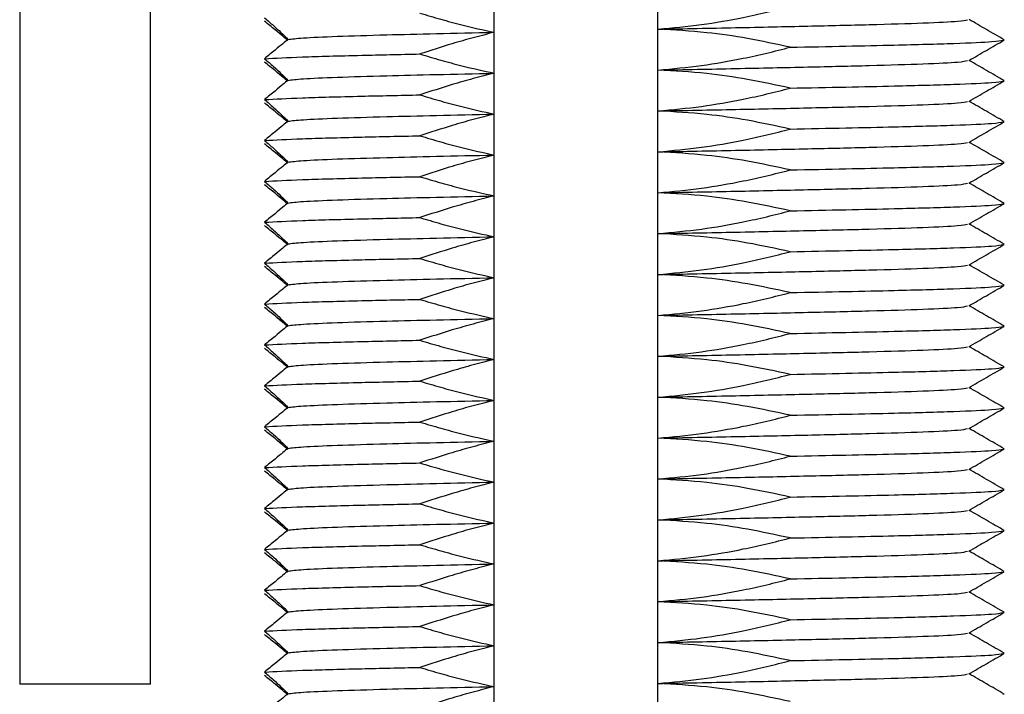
# Model space of a CAD drawing. Header units: millimetres. Extents: x 5 to 273, y 7 to 200.
# Tile 18 of 34: x 129 to 136, y 117 to 122. Entities that reach past the tile are written whole.
import ezdxf

# ---------------------------------------------------------------- set-up
doc = ezdxf.new("R2010")
doc.units = ezdxf.units.MM

msp = doc.modelspace()

# ---------------------------------------------------------------- linework, layer by layer
at = {"color": 7, "linetype": 'Continuous', "lineweight": 25}
for p, q in [((132.2359, 115.6671), (132.2359, 126.4071)), ((133.4359, 115.6671), (133.4359, 126.4071)), ((128.7559, 124.4071), (128.7559, 117.2671)), ((129.7159, 117.2671), (129.7159, 124.4071)), ((135.9759, 121.9922), (135.9654, 121.9936)), ((135.9759, 121.6922), (135.9654, 121.6936)), ((135.9759, 121.3922), (135.9654, 121.3936)), ((135.9759, 121.0922), (135.9654, 121.0936)), ((135.9759, 120.7922), (135.9654, 120.7936)), ((135.9759, 120.4922), (135.9654, 120.4936)), ((135.9759, 120.1922), (135.9654, 120.1936)), ((135.9759, 119.8922), (135.9654, 119.8936)), ((135.9759, 119.5922), (135.9654, 119.5936)), ((135.9759, 119.2922), (135.9654, 119.2936)), ((135.9759, 118.9922), (135.9654, 118.9936)), ((135.9759, 118.6922), (135.9654, 118.6936)), ((135.9759, 118.3922), (135.9654, 118.3936)), ((135.9759, 117.7922), (135.9654, 117.7936)), ((135.9759, 117.4922), (135.9654, 117.4936)), ((129.7159, 117.2671), (128.7559, 117.2671)), ((135.9759, 117.1922), (135.9654, 117.1936))]:
    msp.add_line(p, q, dxfattribs=at)
for points, knots in [([(133.438, 122.0713), (133.5439, 122.081), (133.753, 122.1), (134.0179, 122.1474), (134.2344, 122.1945), (134.3487, 122.2239), (134.4058, 122.2386)], [0, 0, 0, 0, 0.324275, 0.640202, 0.820022, 1, 1, 1, 1]), ([(131.6901, 122.1891), (131.741, 122.1739), (131.8428, 122.1436), (132.0242, 122.0949), (132.1557, 122.0657), (132.2354, 122.048)], [0, 0, 0, 0, 0.282862, 0.565729, 1, 1, 1, 1]), ([(130.5515, 122.1547), (130.574, 122.1351), (130.6189, 122.096), (130.6832, 122.0365), (130.7079, 122.0114), (130.7232, 121.9958)], [0, 0, 0, 0, 0.275242, 0.55056, 1, 1, 1, 1]), ([(130.7232, 121.9887), (130.7121, 121.9977), (130.6906, 122.015), (130.6311, 122.065), (130.5782, 122.108), (130.5515, 122.1298)], [0, 0, 0, 0, 0.346959, 0.670199, 1, 1, 1, 1]), ([(133.438, 122.0713), (133.6297, 122.075), (134.0147, 122.0824), (134.543, 122.094), (135.0199, 122.1052), (135.4034, 122.1169), (135.6584, 122.1295), (135.6908, 122.1372), (135.7059, 122.1408)], [0, 0, 0, 0, 0.16022, 0.32177, 0.480315, 0.659727, 0.842256, 1, 1, 1, 1]), ([(135.9747, 121.9936), (135.9314, 122.0186), (135.8456, 122.0681), (135.7598, 122.1177), (135.7173, 122.1422)], [0, 0, 0, 0, 0.504916, 1, 1, 1, 1]), ([(130.7232, 121.9958), (130.7519, 121.9996), (130.8096, 122.0071), (131.0664, 122.0188), (131.4091, 122.0291), (131.8048, 122.0386), (132.0909, 122.0448), (132.2354, 122.048)], [0, 0, 0, 0, 0.216328, 0.434675, 0.648992, 0.822793, 1, 1, 1, 1]), ([(132.2354, 122.048), (132.1839, 122.0349), (132.0809, 122.0089), (131.8988, 121.9567), (131.7691, 121.9147), (131.6901, 121.8891)], [0, 0, 0, 0, 0.280533, 0.561062, 1, 1, 1, 1]), ([(134.4058, 121.9386), (134.3019, 121.9611), (134.0993, 122.0049), (133.7762, 122.0522), (133.5567, 122.0646), (133.438, 122.0713)], [0, 0, 0, 0, 0.325926, 0.635775, 1, 1, 1, 1]), ([(130.7232, 121.9958), (130.7121, 121.9868), (130.6906, 121.9694), (130.6311, 121.9195), (130.5782, 121.8764), (130.5515, 121.8547)], [0, 0, 0, 0, 0.346959, 0.670199, 1, 1, 1, 1]), ([(134.4058, 121.9386), (134.5447, 121.9414), (134.8199, 121.9469), (135.2411, 121.9561), (135.631, 121.967), (135.9127, 121.9795), (135.9486, 121.9873), (135.9653, 121.9908)], [0, 0, 0, 0, 0.156655, 0.310352, 0.547808, 0.789387, 1, 1, 1, 1]), ([(135.7147, 121.8408), (135.7581, 121.8658), (135.8447, 121.9158), (135.9314, 121.9659), (135.9747, 121.9909)], [0, 0, 0, 0, 0.499991, 1, 1, 1, 1]), ([(130.5515, 121.8547), (130.6328, 121.859), (130.7939, 121.8676), (131.2074, 121.8788), (131.5435, 121.886), (131.6901, 121.8891)], [0, 0, 0, 0, 0.364556, 0.722843, 1, 1, 1, 1]), ([(131.6901, 121.8891), (131.741, 121.8739), (131.8428, 121.8436), (132.0242, 121.7949), (132.1557, 121.7657), (132.2354, 121.748)], [0, 0, 0, 0, 0.282862, 0.565729, 1, 1, 1, 1]), ([(133.438, 121.7713), (133.5439, 121.781), (133.753, 121.8), (134.0179, 121.8474), (134.2344, 121.8945), (134.3487, 121.9239), (134.4058, 121.9386)], [0, 0, 0, 0, 0.324275, 0.640202, 0.820022, 1, 1, 1, 1]), ([(130.5515, 121.8547), (130.574, 121.8351), (130.6189, 121.796), (130.6832, 121.7365), (130.7079, 121.7114), (130.7232, 121.6958)], [0, 0, 0, 0, 0.2752423, 0.5505605, 1, 1, 1, 1]), ([(130.7232, 121.6887), (130.7121, 121.6977), (130.6906, 121.715), (130.6311, 121.765), (130.5782, 121.808), (130.5515, 121.8298)], [0, 0, 0, 0, 0.346959, 0.670199, 1, 1, 1, 1]), ([(133.438, 121.7713), (133.6297, 121.775), (134.0147, 121.7824), (134.543, 121.794), (135.0199, 121.8052), (135.4034, 121.8169), (135.6584, 121.8295), (135.6908, 121.8372), (135.7059, 121.8408)], [0, 0, 0, 0, 0.16022, 0.32177, 0.480315, 0.659727, 0.842256, 1, 1, 1, 1]), ([(135.9747, 121.6936), (135.9314, 121.7186), (135.8456, 121.7681), (135.7598, 121.8177), (135.7173, 121.8422)], [0, 0, 0, 0, 0.5049158, 1, 1, 1, 1]), ([(130.7232, 121.6958), (130.7519, 121.6996), (130.8096, 121.7071), (131.0664, 121.7188), (131.4091, 121.7291), (131.8048, 121.7386), (132.0909, 121.7448), (132.2354, 121.748)], [0, 0, 0, 0, 0.2163281, 0.4346754, 0.6489916, 0.8227932, 1, 1, 1, 1]), ([(132.2354, 121.748), (132.1839, 121.7349), (132.0809, 121.7089), (131.8988, 121.6567), (131.7691, 121.6147), (131.6901, 121.5891)], [0, 0, 0, 0, 0.280533, 0.561062, 1, 1, 1, 1]), ([(134.4058, 121.6386), (134.3019, 121.6611), (134.0993, 121.7049), (133.7762, 121.7522), (133.5567, 121.7646), (133.438, 121.7713)], [0, 0, 0, 0, 0.325926, 0.635775, 1, 1, 1, 1]), ([(130.7232, 121.6958), (130.7121, 121.6868), (130.6906, 121.6694), (130.6311, 121.6195), (130.5782, 121.5764), (130.5515, 121.5547)], [0, 0, 0, 0, 0.346959, 0.670199, 1, 1, 1, 1]), ([(134.4058, 121.6386), (134.5447, 121.6414), (134.8199, 121.6469), (135.2411, 121.6561), (135.631, 121.667), (135.9127, 121.6795), (135.9486, 121.6873), (135.9653, 121.6908)], [0, 0, 0, 0, 0.156655, 0.310352, 0.547808, 0.789387, 1, 1, 1, 1]), ([(135.7147, 121.5408), (135.7581, 121.5658), (135.8447, 121.6158), (135.9314, 121.6659), (135.9747, 121.6909)], [0, 0, 0, 0, 0.499991, 1, 1, 1, 1]), ([(130.5515, 121.5547), (130.6328, 121.559), (130.7939, 121.5676), (131.2074, 121.5788), (131.5435, 121.586), (131.6901, 121.5891)], [0, 0, 0, 0, 0.3645556, 0.7228432, 1, 1, 1, 1]), ([(131.6901, 121.5891), (131.741, 121.5739), (131.8428, 121.5436), (132.0242, 121.4949), (132.1557, 121.4657), (132.2354, 121.448)], [0, 0, 0, 0, 0.282862, 0.565729, 1, 1, 1, 1]), ([(133.438, 121.4713), (133.5439, 121.481), (133.753, 121.5), (134.0179, 121.5474), (134.2344, 121.5945), (134.3487, 121.6239), (134.4058, 121.6386)], [0, 0, 0, 0, 0.324275, 0.640202, 0.820022, 1, 1, 1, 1]), ([(130.5515, 121.5547), (130.574, 121.5351), (130.6189, 121.496), (130.6832, 121.4365), (130.7079, 121.4114), (130.7232, 121.3958)], [0, 0, 0, 0, 0.275242, 0.55056, 1, 1, 1, 1]), ([(130.7232, 121.3887), (130.7121, 121.3977), (130.6906, 121.415), (130.6311, 121.465), (130.5782, 121.508), (130.5515, 121.5298)], [0, 0, 0, 0, 0.346959, 0.670199, 1, 1, 1, 1]), ([(133.438, 121.4713), (133.6297, 121.475), (134.0147, 121.4824), (134.543, 121.494), (135.0199, 121.5052), (135.4034, 121.5169), (135.6584, 121.5295), (135.6908, 121.5372), (135.7059, 121.5408)], [0, 0, 0, 0, 0.16022, 0.32177, 0.480315, 0.659727, 0.842256, 1, 1, 1, 1]), ([(135.9747, 121.3936), (135.9314, 121.4186), (135.8456, 121.4681), (135.7598, 121.5177), (135.7173, 121.5422)], [0, 0, 0, 0, 0.504916, 1, 1, 1, 1]), ([(130.7232, 121.3958), (130.7519, 121.3996), (130.8096, 121.4071), (131.0664, 121.4188), (131.4091, 121.4291), (131.8048, 121.4386), (132.0909, 121.4448), (132.2354, 121.448)], [0, 0, 0, 0, 0.2163281, 0.4346754, 0.6489916, 0.8227932, 1, 1, 1, 1]), ([(132.2354, 121.448), (132.1839, 121.4349), (132.0809, 121.4089), (131.8988, 121.3567), (131.7691, 121.3147), (131.6901, 121.2891)], [0, 0, 0, 0, 0.280533, 0.561062, 1, 1, 1, 1]), ([(134.4058, 121.3386), (134.3019, 121.3611), (134.0993, 121.4049), (133.7762, 121.4522), (133.5567, 121.4646), (133.438, 121.4713)], [0, 0, 0, 0, 0.325926, 0.635775, 1, 1, 1, 1]), ([(130.7232, 121.3958), (130.7121, 121.3868), (130.6906, 121.3694), (130.6311, 121.3195), (130.5782, 121.2764), (130.5515, 121.2547)], [0, 0, 0, 0, 0.346959, 0.670199, 1, 1, 1, 1]), ([(134.4058, 121.3386), (134.5447, 121.3414), (134.8199, 121.3469), (135.2411, 121.3561), (135.631, 121.367), (135.9127, 121.3795), (135.9486, 121.3873), (135.9653, 121.3908)], [0, 0, 0, 0, 0.156655, 0.310352, 0.547808, 0.789387, 1, 1, 1, 1]), ([(135.7147, 121.2408), (135.7581, 121.2658), (135.8447, 121.3158), (135.9314, 121.3659), (135.9747, 121.3909)], [0, 0, 0, 0, 0.499991, 1, 1, 1, 1]), ([(133.438, 121.1713), (133.5439, 121.181), (133.753, 121.2), (134.0179, 121.2474), (134.2344, 121.2945), (134.3487, 121.3239), (134.4058, 121.3386)], [0, 0, 0, 0, 0.324275, 0.640202, 0.820022, 1, 1, 1, 1]), ([(130.5515, 121.2547), (130.6328, 121.259), (130.7939, 121.2676), (131.2074, 121.2788), (131.5435, 121.286), (131.6901, 121.2891)], [0, 0, 0, 0, 0.364556, 0.722843, 1, 1, 1, 1]), ([(130.5515, 121.2547), (130.574, 121.2351), (130.6189, 121.196), (130.6832, 121.1365), (130.7079, 121.1114), (130.7232, 121.0958)], [0, 0, 0, 0, 0.275242, 0.55056, 1, 1, 1, 1]), ([(130.7232, 121.0887), (130.7121, 121.0977), (130.6906, 121.115), (130.6311, 121.165), (130.5782, 121.208), (130.5515, 121.2298)], [0, 0, 0, 0, 0.346959, 0.670199, 1, 1, 1, 1]), ([(131.6901, 121.2891), (131.741, 121.2739), (131.8428, 121.2436), (132.0242, 121.1949), (132.1557, 121.1657), (132.2354, 121.148)], [0, 0, 0, 0, 0.282862, 0.565729, 1, 1, 1, 1]), ([(133.438, 121.1713), (133.6297, 121.175), (134.0147, 121.1824), (134.543, 121.194), (135.0199, 121.2052), (135.4034, 121.2169), (135.6584, 121.2295), (135.6908, 121.2372), (135.7059, 121.2408)], [0, 0, 0, 0, 0.16022, 0.32177, 0.480315, 0.659727, 0.842256, 1, 1, 1, 1]), ([(135.9747, 121.0936), (135.9314, 121.1186), (135.8456, 121.1681), (135.7598, 121.2177), (135.7173, 121.2422)], [0, 0, 0, 0, 0.504916, 1, 1, 1, 1]), ([(134.4058, 121.0386), (134.3019, 121.0611), (134.0993, 121.1049), (133.7762, 121.1522), (133.5567, 121.1646), (133.438, 121.1713)], [0, 0, 0, 0, 0.325926, 0.635775, 1, 1, 1, 1]), ([(130.7232, 121.0958), (130.7121, 121.0868), (130.6906, 121.0694), (130.6311, 121.0195), (130.5782, 120.9764), (130.5515, 120.9547)], [0, 0, 0, 0, 0.346959, 0.670199, 1, 1, 1, 1]), ([(130.7232, 121.0958), (130.7519, 121.0996), (130.8096, 121.1071), (131.0664, 121.1188), (131.4091, 121.1291), (131.8048, 121.1386), (132.0909, 121.1448), (132.2354, 121.148)], [0, 0, 0, 0, 0.216328, 0.434675, 0.648992, 0.822793, 1, 1, 1, 1]), ([(132.2354, 121.148), (132.1839, 121.1349), (132.0809, 121.1089), (131.8988, 121.0567), (131.7691, 121.0147), (131.6901, 120.9891)], [0, 0, 0, 0, 0.280533, 0.561062, 1, 1, 1, 1]), ([(134.4058, 121.0386), (134.5447, 121.0414), (134.8199, 121.0469), (135.2411, 121.0561), (135.631, 121.067), (135.9127, 121.0795), (135.9486, 121.0873), (135.9653, 121.0908)], [0, 0, 0, 0, 0.156655, 0.310352, 0.547808, 0.789387, 1, 1, 1, 1]), ([(135.7147, 120.9408), (135.7581, 120.9658), (135.8447, 121.0158), (135.9314, 121.0659), (135.9747, 121.0909)], [0, 0, 0, 0, 0.499991, 1, 1, 1, 1]), ([(133.438, 120.8713), (133.5439, 120.881), (133.753, 120.9), (134.0179, 120.9474), (134.2344, 120.9945), (134.3487, 121.0239), (134.4058, 121.0386)], [0, 0, 0, 0, 0.324275, 0.640202, 0.820022, 1, 1, 1, 1]), ([(130.5515, 120.9547), (130.6328, 120.959), (130.7939, 120.9676), (131.2074, 120.9788), (131.5435, 120.986), (131.6901, 120.9891)], [0, 0, 0, 0, 0.364556, 0.722843, 1, 1, 1, 1]), ([(130.5515, 120.9547), (130.574, 120.9351), (130.6189, 120.896), (130.6832, 120.8365), (130.7079, 120.8114), (130.7232, 120.7958)], [0, 0, 0, 0, 0.275242, 0.55056, 1, 1, 1, 1]), ([(131.6901, 120.9891), (131.741, 120.9739), (131.8428, 120.9436), (132.0242, 120.8949), (132.1557, 120.8657), (132.2354, 120.848)], [0, 0, 0, 0, 0.282862, 0.565729, 1, 1, 1, 1]), ([(133.438, 120.8713), (133.6297, 120.875), (134.0147, 120.8824), (134.543, 120.894), (135.0199, 120.9052), (135.4034, 120.9169), (135.6584, 120.9295), (135.6908, 120.9372), (135.7059, 120.9408)], [0, 0, 0, 0, 0.16022, 0.32177, 0.480315, 0.659727, 0.842256, 1, 1, 1, 1]), ([(135.9747, 120.7936), (135.9314, 120.8186), (135.8456, 120.8681), (135.7598, 120.9177), (135.7173, 120.9422)], [0, 0, 0, 0, 0.5049158, 1, 1, 1, 1]), ([(130.7232, 120.7887), (130.7121, 120.7977), (130.6906, 120.815), (130.6311, 120.865), (130.5782, 120.908), (130.5515, 120.9298)], [0, 0, 0, 0, 0.3469589, 0.6701986, 1, 1, 1, 1]), ([(134.4058, 120.7386), (134.3019, 120.7611), (134.0993, 120.8049), (133.7762, 120.8522), (133.5567, 120.8646), (133.438, 120.8713)], [0, 0, 0, 0, 0.325926, 0.635775, 1, 1, 1, 1]), ([(130.7232, 120.7958), (130.7121, 120.7868), (130.6906, 120.7694), (130.6311, 120.7195), (130.5782, 120.6764), (130.5515, 120.6547)], [0, 0, 0, 0, 0.3469589, 0.6701986, 1, 1, 1, 1]), ([(130.7232, 120.7958), (130.7519, 120.7996), (130.8096, 120.8071), (131.0664, 120.8188), (131.4091, 120.8291), (131.8048, 120.8386), (132.0909, 120.8448), (132.2354, 120.848)], [0, 0, 0, 0, 0.216328, 0.434675, 0.648992, 0.822793, 1, 1, 1, 1]), ([(132.2354, 120.848), (132.1839, 120.8349), (132.0809, 120.8089), (131.8988, 120.7567), (131.7691, 120.7147), (131.6901, 120.6891)], [0, 0, 0, 0, 0.280533, 0.561062, 1, 1, 1, 1]), ([(134.4058, 120.7386), (134.5447, 120.7414), (134.8199, 120.7469), (135.2411, 120.7561), (135.631, 120.767), (135.9127, 120.7795), (135.9486, 120.7873), (135.9653, 120.7908)], [0, 0, 0, 0, 0.156655, 0.310352, 0.547808, 0.789387, 1, 1, 1, 1]), ([(135.7147, 120.6408), (135.7581, 120.6658), (135.8447, 120.7158), (135.9314, 120.7659), (135.9747, 120.7909)], [0, 0, 0, 0, 0.4999914, 1, 1, 1, 1]), ([(133.438, 120.5713), (133.5439, 120.581), (133.753, 120.6), (134.0179, 120.6474), (134.2344, 120.6945), (134.3487, 120.7239), (134.4058, 120.7386)], [0, 0, 0, 0, 0.324275, 0.640202, 0.820022, 1, 1, 1, 1]), ([(130.5515, 120.6547), (130.6328, 120.659), (130.7939, 120.6676), (131.2074, 120.6788), (131.5435, 120.686), (131.6901, 120.6891)], [0, 0, 0, 0, 0.364556, 0.722843, 1, 1, 1, 1]), ([(130.5515, 120.6547), (130.574, 120.6351), (130.6189, 120.596), (130.6832, 120.5365), (130.7079, 120.5114), (130.7232, 120.4958)], [0, 0, 0, 0, 0.275242, 0.55056, 1, 1, 1, 1]), ([(131.6901, 120.6891), (131.741, 120.6739), (131.8428, 120.6436), (132.0242, 120.5949), (132.1557, 120.5657), (132.2354, 120.548)], [0, 0, 0, 0, 0.282862, 0.565729, 1, 1, 1, 1]), ([(130.7232, 120.4887), (130.7121, 120.4977), (130.6906, 120.515), (130.6311, 120.565), (130.5782, 120.608), (130.5515, 120.6298)], [0, 0, 0, 0, 0.346959, 0.670199, 1, 1, 1, 1]), ([(133.438, 120.5713), (133.6297, 120.575), (134.0147, 120.5824), (134.543, 120.594), (135.0199, 120.6052), (135.4034, 120.6169), (135.6584, 120.6295), (135.6908, 120.6372), (135.7059, 120.6408)], [0, 0, 0, 0, 0.16022, 0.32177, 0.480315, 0.659727, 0.842256, 1, 1, 1, 1]), ([(135.9747, 120.4936), (135.9314, 120.5186), (135.8456, 120.5681), (135.7598, 120.6177), (135.7173, 120.6422)], [0, 0, 0, 0, 0.5049158, 1, 1, 1, 1]), ([(130.7232, 120.4958), (130.7519, 120.4996), (130.8096, 120.5071), (131.0664, 120.5188), (131.4091, 120.5291), (131.8048, 120.5386), (132.0909, 120.5448), (132.2354, 120.548)], [0, 0, 0, 0, 0.216328, 0.434675, 0.648992, 0.822793, 1, 1, 1, 1]), ([(132.2354, 120.548), (132.1839, 120.5349), (132.0809, 120.5089), (131.8988, 120.4567), (131.7691, 120.4147), (131.6901, 120.3891)], [0, 0, 0, 0, 0.280533, 0.561062, 1, 1, 1, 1]), ([(134.4058, 120.4386), (134.3019, 120.4611), (134.0993, 120.5049), (133.7762, 120.5522), (133.5567, 120.5646), (133.438, 120.5713)], [0, 0, 0, 0, 0.325926, 0.635775, 1, 1, 1, 1]), ([(130.7232, 120.4958), (130.7121, 120.4868), (130.6906, 120.4694), (130.6311, 120.4195), (130.5782, 120.3764), (130.5515, 120.3547)], [0, 0, 0, 0, 0.346959, 0.670199, 1, 1, 1, 1]), ([(133.438, 120.2713), (133.5439, 120.281), (133.753, 120.3), (134.0179, 120.3474), (134.2344, 120.3945), (134.3487, 120.4239), (134.4058, 120.4386)], [0, 0, 0, 0, 0.324275, 0.640202, 0.820022, 1, 1, 1, 1]), ([(134.4058, 120.4386), (134.5447, 120.4414), (134.8199, 120.4469), (135.2411, 120.4561), (135.631, 120.467), (135.9127, 120.4795), (135.9486, 120.4873), (135.9653, 120.4908)], [0, 0, 0, 0, 0.156655, 0.3103522, 0.5478077, 0.7893874, 1, 1, 1, 1]), ([(135.7147, 120.3408), (135.7581, 120.3658), (135.8447, 120.4158), (135.9314, 120.4659), (135.9747, 120.4909)], [0, 0, 0, 0, 0.499991, 1, 1, 1, 1]), ([(130.5515, 120.3547), (130.6328, 120.359), (130.7939, 120.3676), (131.2074, 120.3788), (131.5435, 120.386), (131.6901, 120.3891)], [0, 0, 0, 0, 0.364556, 0.722843, 1, 1, 1, 1]), ([(131.6901, 120.3891), (131.741, 120.3739), (131.8428, 120.3436), (132.0242, 120.2949), (132.1557, 120.2657), (132.2354, 120.248)], [0, 0, 0, 0, 0.282862, 0.565729, 1, 1, 1, 1]), ([(130.5515, 120.3547), (130.574, 120.3351), (130.6189, 120.296), (130.6832, 120.2365), (130.7079, 120.2114), (130.7232, 120.1958)], [0, 0, 0, 0, 0.275242, 0.55056, 1, 1, 1, 1]), ([(130.7232, 120.1887), (130.7121, 120.1977), (130.6906, 120.215), (130.6311, 120.265), (130.5782, 120.308), (130.5515, 120.3298)], [0, 0, 0, 0, 0.346959, 0.670199, 1, 1, 1, 1]), ([(133.438, 120.2713), (133.6297, 120.275), (134.0147, 120.2824), (134.543, 120.294), (135.0199, 120.3052), (135.4034, 120.3169), (135.6584, 120.3295), (135.6908, 120.3372), (135.7059, 120.3408)], [0, 0, 0, 0, 0.16022, 0.32177, 0.480315, 0.659727, 0.842256, 1, 1, 1, 1]), ([(135.9747, 120.1936), (135.9314, 120.2186), (135.8456, 120.2681), (135.7598, 120.3177), (135.7173, 120.3422)], [0, 0, 0, 0, 0.504916, 1, 1, 1, 1]), ([(130.7232, 120.1958), (130.7519, 120.1996), (130.8096, 120.2071), (131.0664, 120.2188), (131.4091, 120.2291), (131.8048, 120.2386), (132.0909, 120.2448), (132.2354, 120.248)], [0, 0, 0, 0, 0.2163281, 0.4346754, 0.6489916, 0.8227932, 1, 1, 1, 1]), ([(132.2354, 120.248), (132.1839, 120.2349), (132.0809, 120.2089), (131.8988, 120.1567), (131.7691, 120.1147), (131.6901, 120.0891)], [0, 0, 0, 0, 0.280533, 0.561062, 1, 1, 1, 1]), ([(134.4058, 120.1386), (134.3019, 120.1611), (134.0993, 120.2049), (133.7762, 120.2522), (133.5567, 120.2646), (133.438, 120.2713)], [0, 0, 0, 0, 0.325926, 0.635775, 1, 1, 1, 1]), ([(130.7232, 120.1958), (130.7121, 120.1868), (130.6906, 120.1694), (130.6311, 120.1195), (130.5782, 120.0764), (130.5515, 120.0547)], [0, 0, 0, 0, 0.346959, 0.670199, 1, 1, 1, 1]), ([(134.4058, 120.1386), (134.5447, 120.1414), (134.8199, 120.1469), (135.2411, 120.1561), (135.631, 120.167), (135.9127, 120.1795), (135.9486, 120.1873), (135.9653, 120.1908)], [0, 0, 0, 0, 0.156655, 0.310352, 0.547808, 0.789387, 1, 1, 1, 1]), ([(135.7147, 120.0408), (135.7581, 120.0658), (135.8447, 120.1158), (135.9314, 120.1659), (135.9747, 120.1909)], [0, 0, 0, 0, 0.4999914, 1, 1, 1, 1]), ([(130.5515, 120.0547), (130.6328, 120.059), (130.7939, 120.0676), (131.2074, 120.0788), (131.5435, 120.086), (131.6901, 120.0891)], [0, 0, 0, 0, 0.364556, 0.722843, 1, 1, 1, 1]), ([(131.6901, 120.0891), (131.741, 120.0739), (131.8428, 120.0436), (132.0242, 119.9949), (132.1557, 119.9657), (132.2354, 119.948)], [0, 0, 0, 0, 0.282862, 0.565729, 1, 1, 1, 1]), ([(133.438, 119.9713), (133.5439, 119.981), (133.753, 120), (134.0179, 120.0474), (134.2344, 120.0945), (134.3487, 120.1239), (134.4058, 120.1386)], [0, 0, 0, 0, 0.324275, 0.640202, 0.820022, 1, 1, 1, 1]), ([(130.5515, 120.0547), (130.574, 120.0351), (130.6189, 119.996), (130.6832, 119.9365), (130.7079, 119.9114), (130.7232, 119.8958)], [0, 0, 0, 0, 0.275242, 0.55056, 1, 1, 1, 1]), ([(130.7232, 119.8887), (130.7121, 119.8977), (130.6906, 119.915), (130.6311, 119.965), (130.5782, 120.008), (130.5515, 120.0298)], [0, 0, 0, 0, 0.3469589, 0.6701986, 1, 1, 1, 1]), ([(133.438, 119.9713), (133.6297, 119.975), (134.0147, 119.9824), (134.543, 119.994), (135.0199, 120.0052), (135.4034, 120.0169), (135.6584, 120.0295), (135.6908, 120.0372), (135.7059, 120.0408)], [0, 0, 0, 0, 0.16022, 0.32177, 0.480315, 0.659727, 0.842256, 1, 1, 1, 1]), ([(135.9747, 119.8936), (135.9314, 119.9186), (135.8456, 119.9681), (135.7598, 120.0177), (135.7173, 120.0422)], [0, 0, 0, 0, 0.504916, 1, 1, 1, 1]), ([(130.7232, 119.8958), (130.7519, 119.8996), (130.8096, 119.9071), (131.0664, 119.9188), (131.4091, 119.9291), (131.8048, 119.9386), (132.0909, 119.9448), (132.2354, 119.948)], [0, 0, 0, 0, 0.216328, 0.434675, 0.648992, 0.822793, 1, 1, 1, 1]), ([(132.2354, 119.948), (132.1839, 119.9349), (132.0809, 119.9089), (131.8988, 119.8567), (131.7691, 119.8147), (131.6901, 119.7891)], [0, 0, 0, 0, 0.280533, 0.561062, 1, 1, 1, 1]), ([(134.4058, 119.8386), (134.3019, 119.8611), (134.0993, 119.9049), (133.7762, 119.9522), (133.5567, 119.9646), (133.438, 119.9713)], [0, 0, 0, 0, 0.325926, 0.635775, 1, 1, 1, 1]), ([(130.7232, 119.8958), (130.7121, 119.8868), (130.6906, 119.8694), (130.6311, 119.8195), (130.5782, 119.7764), (130.5515, 119.7547)], [0, 0, 0, 0, 0.346959, 0.670199, 1, 1, 1, 1]), ([(134.4058, 119.8386), (134.5447, 119.8414), (134.8199, 119.8469), (135.2411, 119.8561), (135.631, 119.867), (135.9127, 119.8795), (135.9486, 119.8873), (135.9653, 119.8908)], [0, 0, 0, 0, 0.156655, 0.310352, 0.547808, 0.789387, 1, 1, 1, 1]), ([(135.7147, 119.7408), (135.7581, 119.7658), (135.8447, 119.8158), (135.9314, 119.8659), (135.9747, 119.8909)], [0, 0, 0, 0, 0.4999914, 1, 1, 1, 1]), ([(130.5515, 119.7547), (130.6328, 119.759), (130.7939, 119.7676), (131.2074, 119.7788), (131.5435, 119.786), (131.6901, 119.7891)], [0, 0, 0, 0, 0.364556, 0.722843, 1, 1, 1, 1]), ([(131.6901, 119.7891), (131.741, 119.7739), (131.8428, 119.7436), (132.0242, 119.6949), (132.1557, 119.6657), (132.2354, 119.648)], [0, 0, 0, 0, 0.282862, 0.565729, 1, 1, 1, 1]), ([(133.438, 119.6713), (133.5439, 119.681), (133.753, 119.7), (134.0179, 119.7474), (134.2344, 119.7945), (134.3487, 119.8239), (134.4058, 119.8386)], [0, 0, 0, 0, 0.324275, 0.640202, 0.820022, 1, 1, 1, 1]), ([(130.5515, 119.7547), (130.574, 119.7351), (130.6189, 119.696), (130.6832, 119.6365), (130.7079, 119.6114), (130.7232, 119.5958)], [0, 0, 0, 0, 0.275242, 0.55056, 1, 1, 1, 1]), ([(130.7232, 119.5887), (130.7121, 119.5977), (130.6906, 119.615), (130.6311, 119.665), (130.5782, 119.708), (130.5515, 119.7298)], [0, 0, 0, 0, 0.346959, 0.670199, 1, 1, 1, 1]), ([(133.438, 119.6713), (133.6297, 119.675), (134.0147, 119.6824), (134.543, 119.694), (135.0199, 119.7052), (135.4034, 119.7169), (135.6584, 119.7295), (135.6908, 119.7372), (135.7059, 119.7408)], [0, 0, 0, 0, 0.16022, 0.32177, 0.480315, 0.659727, 0.842256, 1, 1, 1, 1]), ([(135.9747, 119.5936), (135.9314, 119.6186), (135.8456, 119.6681), (135.7598, 119.7177), (135.7173, 119.7422)], [0, 0, 0, 0, 0.504916, 1, 1, 1, 1]), ([(130.7232, 119.5958), (130.7519, 119.5996), (130.8096, 119.6071), (131.0664, 119.6188), (131.4091, 119.6291), (131.8048, 119.6386), (132.0909, 119.6448), (132.2354, 119.648)], [0, 0, 0, 0, 0.216328, 0.434675, 0.648992, 0.822793, 1, 1, 1, 1]), ([(132.2354, 119.648), (132.1839, 119.6349), (132.0809, 119.6089), (131.8988, 119.5567), (131.7691, 119.5147), (131.6901, 119.4891)], [0, 0, 0, 0, 0.280533, 0.561062, 1, 1, 1, 1]), ([(134.4058, 119.5386), (134.3019, 119.5611), (134.0993, 119.6049), (133.7762, 119.6522), (133.5567, 119.6646), (133.438, 119.6713)], [0, 0, 0, 0, 0.325926, 0.635775, 1, 1, 1, 1]), ([(130.7232, 119.5958), (130.7121, 119.5868), (130.6906, 119.5694), (130.6311, 119.5195), (130.5782, 119.4764), (130.5515, 119.4547)], [0, 0, 0, 0, 0.346959, 0.670199, 1, 1, 1, 1]), ([(134.4058, 119.5386), (134.5447, 119.5414), (134.8199, 119.5469), (135.2411, 119.5561), (135.631, 119.567), (135.9127, 119.5795), (135.9486, 119.5873), (135.9653, 119.5908)], [0, 0, 0, 0, 0.156655, 0.310352, 0.547808, 0.789387, 1, 1, 1, 1]), ([(135.7147, 119.4408), (135.7581, 119.4658), (135.8447, 119.5158), (135.9314, 119.5659), (135.9747, 119.5909)], [0, 0, 0, 0, 0.499991, 1, 1, 1, 1]), ([(133.438, 119.3713), (133.5439, 119.381), (133.753, 119.4), (134.0179, 119.4474), (134.2344, 119.4945), (134.3487, 119.5239), (134.4058, 119.5386)], [0, 0, 0, 0, 0.324275, 0.640202, 0.820022, 1, 1, 1, 1]), ([(130.5515, 119.4547), (130.6328, 119.459), (130.7939, 119.4676), (131.2074, 119.4788), (131.5435, 119.486), (131.6901, 119.4891)], [0, 0, 0, 0, 0.3645556, 0.7228432, 1, 1, 1, 1]), ([(130.5515, 119.4547), (130.574, 119.4351), (130.6189, 119.396), (130.6832, 119.3365), (130.7079, 119.3114), (130.7232, 119.2958)], [0, 0, 0, 0, 0.2752423, 0.5505605, 1, 1, 1, 1]), ([(130.7232, 119.2887), (130.7121, 119.2977), (130.6906, 119.315), (130.6311, 119.365), (130.5782, 119.408), (130.5515, 119.4298)], [0, 0, 0, 0, 0.346959, 0.670199, 1, 1, 1, 1]), ([(131.6901, 119.4891), (131.741, 119.4739), (131.8428, 119.4436), (132.0242, 119.3949), (132.1557, 119.3657), (132.2354, 119.348)], [0, 0, 0, 0, 0.282862, 0.565729, 1, 1, 1, 1]), ([(133.438, 119.3713), (133.6297, 119.375), (134.0147, 119.3824), (134.543, 119.394), (135.0199, 119.4052), (135.4034, 119.4169), (135.6584, 119.4295), (135.6908, 119.4372), (135.7059, 119.4408)], [0, 0, 0, 0, 0.16022, 0.32177, 0.480315, 0.659727, 0.842256, 1, 1, 1, 1]), ([(135.9747, 119.2936), (135.9314, 119.3186), (135.8456, 119.3681), (135.7598, 119.4177), (135.7173, 119.4422)], [0, 0, 0, 0, 0.5049158, 1, 1, 1, 1]), ([(130.7232, 119.2958), (130.7519, 119.2996), (130.8096, 119.3071), (131.0664, 119.3188), (131.4091, 119.3291), (131.8048, 119.3386), (132.0909, 119.3448), (132.2354, 119.348)], [0, 0, 0, 0, 0.2163281, 0.4346754, 0.6489916, 0.8227932, 1, 1, 1, 1]), ([(132.2354, 119.348), (132.1839, 119.3349), (132.0809, 119.3089), (131.8988, 119.2567), (131.7691, 119.2147), (131.6901, 119.1891)], [0, 0, 0, 0, 0.280533, 0.561062, 1, 1, 1, 1]), ([(134.4058, 119.2386), (134.3019, 119.2611), (134.0993, 119.3049), (133.7762, 119.3522), (133.5567, 119.3646), (133.438, 119.3713)], [0, 0, 0, 0, 0.325926, 0.635775, 1, 1, 1, 1]), ([(130.7232, 119.2958), (130.7121, 119.2868), (130.6906, 119.2694), (130.6311, 119.2195), (130.5782, 119.1764), (130.5515, 119.1547)], [0, 0, 0, 0, 0.3469589, 0.6701986, 1, 1, 1, 1]), ([(134.4058, 119.2386), (134.5447, 119.2414), (134.8199, 119.2469), (135.2411, 119.2561), (135.631, 119.267), (135.9127, 119.2795), (135.9486, 119.2873), (135.9653, 119.2908)], [0, 0, 0, 0, 0.156655, 0.310352, 0.547808, 0.789387, 1, 1, 1, 1]), ([(135.7147, 119.1408), (135.7581, 119.1658), (135.8447, 119.2158), (135.9314, 119.2659), (135.9747, 119.2909)], [0, 0, 0, 0, 0.499991, 1, 1, 1, 1]), ([(133.438, 119.0713), (133.5439, 119.081), (133.753, 119.1), (134.0179, 119.1474), (134.2344, 119.1945), (134.3487, 119.2239), (134.4058, 119.2386)], [0, 0, 0, 0, 0.324275, 0.640202, 0.820022, 1, 1, 1, 1]), ([(130.5515, 119.1547), (130.6328, 119.159), (130.7939, 119.1676), (131.2074, 119.1788), (131.5435, 119.186), (131.6901, 119.1891)], [0, 0, 0, 0, 0.3645556, 0.7228432, 1, 1, 1, 1]), ([(130.5515, 119.1547), (130.574, 119.1351), (130.6189, 119.096), (130.6832, 119.0365), (130.7079, 119.0114), (130.7232, 118.9958)], [0, 0, 0, 0, 0.275242, 0.55056, 1, 1, 1, 1]), ([(131.6901, 119.1891), (131.741, 119.1739), (131.8428, 119.1436), (132.0242, 119.0949), (132.1557, 119.0657), (132.2354, 119.048)], [0, 0, 0, 0, 0.2828625, 0.5657289, 1, 1, 1, 1]), ([(133.438, 119.0713), (133.6297, 119.075), (134.0147, 119.0824), (134.543, 119.094), (135.0199, 119.1052), (135.4034, 119.1169), (135.6584, 119.1295), (135.6908, 119.1372), (135.7059, 119.1408)], [0, 0, 0, 0, 0.16022, 0.32177, 0.480315, 0.659727, 0.842256, 1, 1, 1, 1]), ([(135.9747, 118.9936), (135.9314, 119.0186), (135.8456, 119.0681), (135.7598, 119.1177), (135.7173, 119.1422)], [0, 0, 0, 0, 0.504916, 1, 1, 1, 1]), ([(130.7232, 118.9887), (130.7121, 118.9977), (130.6906, 119.015), (130.6311, 119.065), (130.5782, 119.108), (130.5515, 119.1298)], [0, 0, 0, 0, 0.346959, 0.670199, 1, 1, 1, 1]), ([(134.4058, 118.9386), (134.3019, 118.9611), (134.0993, 119.0049), (133.7762, 119.0522), (133.5567, 119.0646), (133.438, 119.0713)], [0, 0, 0, 0, 0.325926, 0.635775, 1, 1, 1, 1]), ([(130.7232, 118.9958), (130.7121, 118.9868), (130.6906, 118.9694), (130.6311, 118.9195), (130.5782, 118.8764), (130.5515, 118.8547)], [0, 0, 0, 0, 0.346959, 0.670199, 1, 1, 1, 1]), ([(130.7232, 118.9958), (130.7519, 118.9996), (130.8096, 119.0071), (131.0664, 119.0188), (131.4091, 119.0291), (131.8048, 119.0386), (132.0909, 119.0448), (132.2354, 119.048)], [0, 0, 0, 0, 0.216328, 0.434675, 0.648992, 0.822793, 1, 1, 1, 1]), ([(132.2354, 119.048), (132.1839, 119.0349), (132.0809, 119.0089), (131.8988, 118.9567), (131.7691, 118.9147), (131.6901, 118.8891)], [0, 0, 0, 0, 0.280533, 0.561062, 1, 1, 1, 1]), ([(134.4058, 118.9386), (134.5447, 118.9414), (134.8199, 118.9469), (135.2411, 118.9561), (135.631, 118.967), (135.9127, 118.9795), (135.9486, 118.9873), (135.9653, 118.9908)], [0, 0, 0, 0, 0.156655, 0.3103522, 0.5478077, 0.7893874, 1, 1, 1, 1]), ([(135.7147, 118.8408), (135.7581, 118.8658), (135.8447, 118.9158), (135.9314, 118.9659), (135.9747, 118.9909)], [0, 0, 0, 0, 0.4999914, 1, 1, 1, 1]), ([(133.438, 118.7713), (133.5439, 118.781), (133.753, 118.8), (134.0179, 118.8474), (134.2344, 118.8945), (134.3487, 118.9239), (134.4058, 118.9386)], [0, 0, 0, 0, 0.324275, 0.640202, 0.820022, 1, 1, 1, 1]), ([(130.5515, 118.8547), (130.6328, 118.859), (130.7939, 118.8676), (131.2074, 118.8788), (131.5435, 118.886), (131.6901, 118.8891)], [0, 0, 0, 0, 0.364556, 0.722843, 1, 1, 1, 1]), ([(130.5515, 118.8547), (130.574, 118.8351), (130.6189, 118.796), (130.6832, 118.7365), (130.7079, 118.7114), (130.7232, 118.6958)], [0, 0, 0, 0, 0.275242, 0.55056, 1, 1, 1, 1]), ([(131.6901, 118.8891), (131.741, 118.8739), (131.8428, 118.8436), (132.0242, 118.7949), (132.1557, 118.7657), (132.2354, 118.748)], [0, 0, 0, 0, 0.282862, 0.565729, 1, 1, 1, 1]), ([(135.9747, 118.6936), (135.9314, 118.7186), (135.8456, 118.7681), (135.7598, 118.8177), (135.7173, 118.8422)], [0, 0, 0, 0, 0.504916, 1, 1, 1, 1]), ([(130.7232, 118.6887), (130.7121, 118.6977), (130.6906, 118.715), (130.6311, 118.765), (130.5782, 118.808), (130.5515, 118.8298)], [0, 0, 0, 0, 0.346959, 0.670199, 1, 1, 1, 1]), ([(133.438, 118.7713), (133.6297, 118.775), (134.0147, 118.7824), (134.543, 118.794), (135.0199, 118.8052), (135.4034, 118.8169), (135.6584, 118.8295), (135.6908, 118.8372), (135.7059, 118.8408)], [0, 0, 0, 0, 0.16022, 0.32177, 0.480315, 0.659727, 0.842256, 1, 1, 1, 1]), ([(134.4058, 118.6386), (134.3019, 118.6611), (134.0993, 118.7049), (133.7762, 118.7522), (133.5567, 118.7646), (133.438, 118.7713)], [0, 0, 0, 0, 0.325926, 0.635775, 1, 1, 1, 1]), ([(130.7232, 118.6958), (130.7519, 118.6996), (130.8096, 118.7071), (131.0664, 118.7188), (131.4091, 118.7291), (131.8048, 118.7386), (132.0909, 118.7448), (132.2354, 118.748)], [0, 0, 0, 0, 0.216328, 0.434675, 0.648992, 0.822793, 1, 1, 1, 1]), ([(132.2354, 118.748), (132.1839, 118.7349), (132.0809, 118.7089), (131.8988, 118.6567), (131.7691, 118.6147), (131.6901, 118.5891)], [0, 0, 0, 0, 0.280533, 0.561062, 1, 1, 1, 1]), ([(130.7232, 118.6958), (130.7121, 118.6868), (130.6906, 118.6694), (130.6311, 118.6195), (130.5782, 118.5764), (130.5515, 118.5547)], [0, 0, 0, 0, 0.3469589, 0.6701986, 1, 1, 1, 1]), ([(133.438, 118.4713), (133.5439, 118.481), (133.753, 118.5), (134.0179, 118.5474), (134.2344, 118.5945), (134.3487, 118.6239), (134.4058, 118.6386)], [0, 0, 0, 0, 0.324275, 0.640202, 0.820022, 1, 1, 1, 1]), ([(134.4058, 118.6386), (134.5447, 118.6414), (134.8199, 118.6469), (135.2411, 118.6561), (135.631, 118.667), (135.9127, 118.6795), (135.9486, 118.6873), (135.9653, 118.6908)], [0, 0, 0, 0, 0.156655, 0.310352, 0.547808, 0.789387, 1, 1, 1, 1]), ([(135.7147, 118.5408), (135.7581, 118.5658), (135.8447, 118.6158), (135.9314, 118.6659), (135.9747, 118.6909)], [0, 0, 0, 0, 0.499991, 1, 1, 1, 1]), ([(130.5515, 118.5547), (130.6328, 118.559), (130.7939, 118.5676), (131.2074, 118.5788), (131.5435, 118.586), (131.6901, 118.5891)], [0, 0, 0, 0, 0.3645556, 0.7228432, 1, 1, 1, 1]), ([(130.5515, 118.5547), (130.574, 118.5351), (130.6189, 118.496), (130.6832, 118.4365), (130.7079, 118.4114), (130.7232, 118.3958)], [0, 0, 0, 0, 0.275242, 0.55056, 1, 1, 1, 1]), ([(131.6901, 118.5891), (131.741, 118.5739), (131.8428, 118.5436), (132.0242, 118.4949), (132.1557, 118.4657), (132.2354, 118.448)], [0, 0, 0, 0, 0.282862, 0.565729, 1, 1, 1, 1]), ([(130.7232, 118.3887), (130.7121, 118.3977), (130.6906, 118.415), (130.6311, 118.465), (130.5782, 118.508), (130.5515, 118.5298)], [0, 0, 0, 0, 0.346959, 0.670199, 1, 1, 1, 1]), ([(133.438, 118.4713), (133.6297, 118.475), (134.0147, 118.4824), (134.543, 118.494), (135.0199, 118.5052), (135.4034, 118.5169), (135.6584, 118.5295), (135.6908, 118.5372), (135.7059, 118.5408)], [0, 0, 0, 0, 0.16022, 0.32177, 0.480315, 0.659727, 0.842256, 1, 1, 1, 1]), ([(135.9747, 118.3936), (135.9314, 118.4186), (135.8456, 118.4681), (135.7598, 118.5177), (135.7173, 118.5422)], [0, 0, 0, 0, 0.504916, 1, 1, 1, 1]), ([(130.7232, 118.3958), (130.7519, 118.3996), (130.8096, 118.4071), (131.0664, 118.4188), (131.4091, 118.4291), (131.8048, 118.4386), (132.0909, 118.4448), (132.2354, 118.448)], [0, 0, 0, 0, 0.216328, 0.434675, 0.648992, 0.822793, 1, 1, 1, 1]), ([(132.2354, 118.448), (132.1839, 118.4349), (132.0809, 118.4089), (131.8988, 118.3567), (131.7691, 118.3147), (131.6901, 118.2891)], [0, 0, 0, 0, 0.2805333, 0.5610619, 1, 1, 1, 1]), ([(134.4058, 118.3386), (134.3019, 118.3611), (134.0993, 118.4049), (133.7762, 118.4522), (133.5567, 118.4646), (133.438, 118.4713)], [0, 0, 0, 0, 0.325926, 0.635775, 1, 1, 1, 1]), ([(130.7232, 118.3958), (130.7121, 118.3868), (130.6906, 118.3694), (130.6311, 118.3195), (130.5782, 118.2764), (130.5515, 118.2547)], [0, 0, 0, 0, 0.346959, 0.670199, 1, 1, 1, 1]), ([(133.438, 118.1713), (133.5439, 118.181), (133.753, 118.2), (134.0179, 118.2474), (134.2344, 118.2945), (134.3487, 118.3239), (134.4058, 118.3386)], [0, 0, 0, 0, 0.324275, 0.640202, 0.820022, 1, 1, 1, 1]), ([(134.4058, 118.3386), (134.5447, 118.3414), (134.8199, 118.3469), (135.2411, 118.3561), (135.631, 118.367), (135.9127, 118.3795), (135.9486, 118.3873), (135.9653, 118.3908)], [0, 0, 0, 0, 0.156655, 0.3103522, 0.5478077, 0.7893874, 1, 1, 1, 1]), ([(135.7147, 118.2408), (135.7581, 118.2658), (135.8447, 118.3158), (135.9314, 118.3659), (135.9747, 118.3909)], [0, 0, 0, 0, 0.499991, 1, 1, 1, 1]), ([(130.5515, 118.2547), (130.6328, 118.259), (130.7939, 118.2676), (131.2074, 118.2788), (131.5435, 118.286), (131.6901, 118.2891)], [0, 0, 0, 0, 0.364556, 0.722843, 1, 1, 1, 1]), ([(131.6901, 118.2891), (131.741, 118.2739), (131.8428, 118.2436), (132.0242, 118.1949), (132.1557, 118.1657), (132.2354, 118.148)], [0, 0, 0, 0, 0.282862, 0.565729, 1, 1, 1, 1]), ([(130.5515, 118.2547), (130.574, 118.2351), (130.6189, 118.196), (130.6832, 118.1365), (130.7079, 118.1114), (130.7232, 118.0958)], [0, 0, 0, 0, 0.275242, 0.55056, 1, 1, 1, 1]), ([(130.7232, 118.0887), (130.7121, 118.0977), (130.6906, 118.115), (130.6311, 118.165), (130.5782, 118.208), (130.5515, 118.2298)], [0, 0, 0, 0, 0.346959, 0.670199, 1, 1, 1, 1]), ([(133.438, 118.1713), (133.6297, 118.175), (134.0147, 118.1824), (134.543, 118.194), (135.0199, 118.2052), (135.4034, 118.2169), (135.6584, 118.2295), (135.6908, 118.2372), (135.7059, 118.2408)], [0, 0, 0, 0, 0.16022, 0.32177, 0.480315, 0.659727, 0.842256, 1, 1, 1, 1]), ([(135.9747, 118.0936), (135.9314, 118.1186), (135.8456, 118.1681), (135.7598, 118.2177), (135.7173, 118.2422)], [0, 0, 0, 0, 0.504916, 1, 1, 1, 1]), ([(130.7232, 118.0958), (130.7519, 118.0996), (130.8096, 118.1071), (131.0664, 118.1188), (131.4091, 118.1291), (131.8048, 118.1386), (132.0909, 118.1448), (132.2354, 118.148)], [0, 0, 0, 0, 0.216328, 0.434675, 0.648992, 0.822793, 1, 1, 1, 1]), ([(132.2354, 118.148), (132.1839, 118.1349), (132.0809, 118.1089), (131.8988, 118.0567), (131.7691, 118.0147), (131.6901, 117.9891)], [0, 0, 0, 0, 0.280533, 0.561062, 1, 1, 1, 1]), ([(134.4058, 118.0386), (134.3019, 118.0611), (134.0993, 118.1049), (133.7762, 118.1522), (133.5567, 118.1646), (133.438, 118.1713)], [0, 0, 0, 0, 0.325926, 0.635775, 1, 1, 1, 1]), ([(130.7232, 118.0958), (130.7121, 118.0868), (130.6906, 118.0694), (130.6311, 118.0195), (130.5782, 117.9764), (130.5515, 117.9547)], [0, 0, 0, 0, 0.346959, 0.670199, 1, 1, 1, 1]), ([(134.4058, 118.0386), (134.5447, 118.0414), (134.8199, 118.0469), (135.2411, 118.0561), (135.631, 118.067), (135.9127, 118.0795), (135.9486, 118.0873), (135.9653, 118.0908)], [0, 0, 0, 0, 0.156655, 0.3103522, 0.5478077, 0.7893874, 1, 1, 1, 1]), ([(135.7147, 117.9408), (135.7581, 117.9658), (135.8447, 118.0158), (135.9314, 118.0659), (135.9747, 118.0909)], [0, 0, 0, 0, 0.499991, 1, 1, 1, 1]), ([(130.5515, 117.9547), (130.6328, 117.959), (130.7939, 117.9676), (131.2074, 117.9788), (131.5435, 117.986), (131.6901, 117.9891)], [0, 0, 0, 0, 0.364556, 0.722843, 1, 1, 1, 1]), ([(131.6901, 117.9891), (131.741, 117.9739), (131.8428, 117.9436), (132.0242, 117.8949), (132.1557, 117.8657), (132.2354, 117.848)], [0, 0, 0, 0, 0.282862, 0.565729, 1, 1, 1, 1]), ([(133.438, 117.8713), (133.5439, 117.881), (133.753, 117.9), (134.0179, 117.9474), (134.2344, 117.9945), (134.3487, 118.0239), (134.4058, 118.0386)], [0, 0, 0, 0, 0.324275, 0.640202, 0.820022, 1, 1, 1, 1]), ([(130.5515, 117.9547), (130.574, 117.9351), (130.6189, 117.896), (130.6832, 117.8365), (130.7079, 117.8114), (130.7232, 117.7958)], [0, 0, 0, 0, 0.2752423, 0.5505605, 1, 1, 1, 1]), ([(130.7232, 117.7887), (130.7121, 117.7977), (130.6906, 117.815), (130.6311, 117.865), (130.5782, 117.908), (130.5515, 117.9298)], [0, 0, 0, 0, 0.346959, 0.670199, 1, 1, 1, 1]), ([(133.438, 117.8713), (133.6297, 117.875), (134.0147, 117.8824), (134.543, 117.894), (135.0199, 117.9052), (135.4034, 117.9169), (135.6584, 117.9295), (135.6908, 117.9372), (135.7059, 117.9408)], [0, 0, 0, 0, 0.16022, 0.32177, 0.480315, 0.659727, 0.842256, 1, 1, 1, 1]), ([(135.9747, 117.7936), (135.9314, 117.8186), (135.8456, 117.8681), (135.7598, 117.9177), (135.7173, 117.9422)], [0, 0, 0, 0, 0.5049158, 1, 1, 1, 1]), ([(130.7232, 117.7958), (130.7519, 117.7996), (130.8096, 117.8071), (131.0664, 117.8188), (131.4091, 117.8291), (131.8048, 117.8386), (132.0909, 117.8448), (132.2354, 117.848)], [0, 0, 0, 0, 0.2163281, 0.4346754, 0.6489916, 0.8227932, 1, 1, 1, 1]), ([(132.2354, 117.848), (132.1839, 117.8349), (132.0809, 117.8089), (131.8988, 117.7567), (131.7691, 117.7147), (131.6901, 117.6891)], [0, 0, 0, 0, 0.280533, 0.561062, 1, 1, 1, 1]), ([(134.4058, 117.7386), (134.3019, 117.7611), (134.0993, 117.8049), (133.7762, 117.8522), (133.5567, 117.8646), (133.438, 117.8713)], [0, 0, 0, 0, 0.325926, 0.635775, 1, 1, 1, 1]), ([(130.7232, 117.7958), (130.7121, 117.7868), (130.6906, 117.7694), (130.6311, 117.7195), (130.5782, 117.6764), (130.5515, 117.6547)], [0, 0, 0, 0, 0.346959, 0.670199, 1, 1, 1, 1]), ([(134.4058, 117.7386), (134.5447, 117.7414), (134.8199, 117.7469), (135.2411, 117.7561), (135.631, 117.767), (135.9127, 117.7795), (135.9486, 117.7873), (135.9653, 117.7908)], [0, 0, 0, 0, 0.156655, 0.310352, 0.547808, 0.789387, 1, 1, 1, 1]), ([(135.7147, 117.6408), (135.7581, 117.6658), (135.8447, 117.7158), (135.9314, 117.7659), (135.9747, 117.7909)], [0, 0, 0, 0, 0.499991, 1, 1, 1, 1]), ([(130.5515, 117.6547), (130.6328, 117.659), (130.7939, 117.6676), (131.2074, 117.6788), (131.5435, 117.686), (131.6901, 117.6891)], [0, 0, 0, 0, 0.364556, 0.722843, 1, 1, 1, 1]), ([(131.6901, 117.6891), (131.741, 117.6739), (131.8428, 117.6436), (132.0242, 117.5949), (132.1557, 117.5657), (132.2354, 117.548)], [0, 0, 0, 0, 0.282862, 0.565729, 1, 1, 1, 1]), ([(133.438, 117.5713), (133.5439, 117.581), (133.753, 117.6), (134.0179, 117.6474), (134.2344, 117.6945), (134.3487, 117.7239), (134.4058, 117.7386)], [0, 0, 0, 0, 0.324275, 0.640202, 0.820022, 1, 1, 1, 1]), ([(130.5515, 117.6547), (130.574, 117.6351), (130.6189, 117.596), (130.6832, 117.5365), (130.7079, 117.5114), (130.7232, 117.4958)], [0, 0, 0, 0, 0.275242, 0.55056, 1, 1, 1, 1]), ([(130.7232, 117.4887), (130.7121, 117.4977), (130.6906, 117.515), (130.6311, 117.565), (130.5782, 117.608), (130.5515, 117.6298)], [0, 0, 0, 0, 0.346959, 0.670199, 1, 1, 1, 1]), ([(133.438, 117.5713), (133.6297, 117.575), (134.0147, 117.5824), (134.543, 117.594), (135.0199, 117.6052), (135.4034, 117.6169), (135.6584, 117.6295), (135.6908, 117.6372), (135.7059, 117.6408)], [0, 0, 0, 0, 0.16022, 0.32177, 0.480315, 0.659727, 0.842256, 1, 1, 1, 1]), ([(135.9747, 117.4936), (135.9314, 117.5186), (135.8456, 117.5681), (135.7598, 117.6177), (135.7173, 117.6422)], [0, 0, 0, 0, 0.504916, 1, 1, 1, 1]), ([(130.7232, 117.4958), (130.7519, 117.4996), (130.8096, 117.5071), (131.0664, 117.5188), (131.4091, 117.5291), (131.8048, 117.5386), (132.0909, 117.5448), (132.2354, 117.548)], [0, 0, 0, 0, 0.2163281, 0.4346754, 0.6489916, 0.8227932, 1, 1, 1, 1]), ([(132.2354, 117.548), (132.1839, 117.5349), (132.0809, 117.5089), (131.8988, 117.4567), (131.7691, 117.4147), (131.6901, 117.3891)], [0, 0, 0, 0, 0.280533, 0.561062, 1, 1, 1, 1]), ([(134.4058, 117.4386), (134.3019, 117.4611), (134.0993, 117.5049), (133.7762, 117.5522), (133.5567, 117.5646), (133.438, 117.5713)], [0, 0, 0, 0, 0.325926, 0.635775, 1, 1, 1, 1]), ([(130.7232, 117.4958), (130.7121, 117.4868), (130.6906, 117.4694), (130.6311, 117.4195), (130.5782, 117.3764), (130.5515, 117.3547)], [0, 0, 0, 0, 0.346959, 0.670199, 1, 1, 1, 1]), ([(134.4058, 117.4386), (134.5447, 117.4414), (134.8199, 117.4469), (135.2411, 117.4561), (135.631, 117.467), (135.9127, 117.4795), (135.9486, 117.4873), (135.9653, 117.4908)], [0, 0, 0, 0, 0.156655, 0.3103522, 0.5478077, 0.7893874, 1, 1, 1, 1]), ([(135.7147, 117.3408), (135.7581, 117.3658), (135.8447, 117.4158), (135.9314, 117.4659), (135.9747, 117.4909)], [0, 0, 0, 0, 0.499991, 1, 1, 1, 1]), ([(133.438, 117.2713), (133.5439, 117.281), (133.753, 117.3), (134.0179, 117.3474), (134.2344, 117.3945), (134.3487, 117.4239), (134.4058, 117.4386)], [0, 0, 0, 0, 0.3242749, 0.640202, 0.8200216, 1, 1, 1, 1]), ([(130.5515, 117.3547), (130.6328, 117.359), (130.7939, 117.3676), (131.2074, 117.3788), (131.5435, 117.386), (131.6901, 117.3891)], [0, 0, 0, 0, 0.364556, 0.722843, 1, 1, 1, 1]), ([(130.5515, 117.3547), (130.574, 117.3351), (130.6189, 117.296), (130.6832, 117.2365), (130.7079, 117.2114), (130.7232, 117.1958)], [0, 0, 0, 0, 0.275242, 0.55056, 1, 1, 1, 1]), ([(130.7232, 117.1887), (130.7121, 117.1977), (130.6906, 117.215), (130.6311, 117.265), (130.5782, 117.308), (130.5515, 117.3298)], [0, 0, 0, 0, 0.346959, 0.670199, 1, 1, 1, 1]), ([(131.6901, 117.3891), (131.741, 117.3739), (131.8428, 117.3436), (132.0242, 117.2949), (132.1557, 117.2657), (132.2354, 117.248)], [0, 0, 0, 0, 0.282862, 0.565729, 1, 1, 1, 1]), ([(133.438, 117.2713), (133.6297, 117.275), (134.0147, 117.2824), (134.543, 117.294), (135.0199, 117.3052), (135.4034, 117.3169), (135.6584, 117.3295), (135.6908, 117.3372), (135.7059, 117.3408)], [0, 0, 0, 0, 0.16022, 0.32177, 0.480315, 0.659727, 0.842256, 1, 1, 1, 1]), ([(135.9747, 117.1936), (135.9314, 117.2186), (135.8456, 117.2681), (135.7598, 117.3177), (135.7173, 117.3422)], [0, 0, 0, 0, 0.504916, 1, 1, 1, 1]), ([(134.4058, 117.1386), (134.3019, 117.1611), (134.0993, 117.2049), (133.7762, 117.2522), (133.5567, 117.2646), (133.438, 117.2713)], [0, 0, 0, 0, 0.325926, 0.635775, 1, 1, 1, 1]), ([(130.7232, 117.1958), (130.7121, 117.1868), (130.6906, 117.1694), (130.6311, 117.1195), (130.5782, 117.0764), (130.5515, 117.0547)], [0, 0, 0, 0, 0.3469589, 0.6701986, 1, 1, 1, 1]), ([(130.7232, 117.1958), (130.7519, 117.1996), (130.8096, 117.2071), (131.0664, 117.2188), (131.4091, 117.2291), (131.8048, 117.2386), (132.0909, 117.2448), (132.2354, 117.248)], [0, 0, 0, 0, 0.2163281, 0.4346754, 0.6489916, 0.8227932, 1, 1, 1, 1]), ([(132.2354, 117.248), (132.1839, 117.2349), (132.0809, 117.2089), (131.8988, 117.1567), (131.7691, 117.1147), (131.6901, 117.0891)], [0, 0, 0, 0, 0.280533, 0.561062, 1, 1, 1, 1])]:
    msp.add_open_spline(points, degree=3, knots=knots, dxfattribs=at)

doc.saveas('drawing.dxf')
